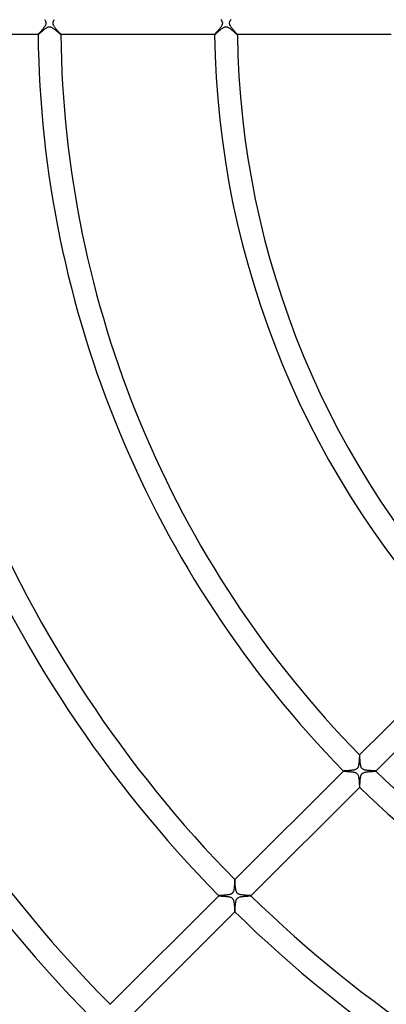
# Model space of a CAD drawing. Header units: millimetres. Extents: x -535 to 535, y -535 to 535.
# Tile 39 of 106: x -191 to -127, y -173 to 1. Entities that reach past the tile are written whole.
import ezdxf

# ---------------------------------------------------------------- set-up
doc = ezdxf.new("R2010")
doc.units = ezdxf.units.MM
doc.layers.add('HIDDEN', color=7, linetype='Continuous')
doc.layers.add('THICK', color=7, linetype='Continuous')

msp = doc.modelspace()

# ---------------------------------------------------------------- linework, layer by layer
at = {"layer": 'HIDDEN'}
for p, q in [((-186.88, 0.63), (-186.82, 0.54)), ((-186.82, 0.54), (-186.77, 0.46)), ((-186.77, 0.46), (-186.72, 0.37)), ((-186.72, 0.37), (-186.69, 0.3)), ((-186.69, 0.3), (-186.66, 0.23)), ((-186.66, 0.23), (-186.64, 0.16)), ((-186.64, 0.16), (-186.63, 0.11)), ((-186.63, 0.11), (-186.63, 0.05)), ((-186.63, 0.05), (-186.62, 0)), ((-186.62, 0), (-186.63, -0.09)), ((-185.38, 0), (-185.37, 0.06)), ((-185.37, 0.06), (-185.36, 0.13)), ((-185.36, 0.13), (-185.35, 0.19)), ((-185.35, 0.19), (-185.33, 0.26)), ((-185.33, 0.26), (-185.3, 0.33)), ((-185.3, 0.33), (-185.26, 0.4)), ((-185.26, 0.4), (-185.22, 0.47)), ((-185.22, 0.47), (-185.18, 0.55)), ((-185.18, 0.55), (-185.12, 0.63)), ((-155.9, 0.67), (-155.85, 0.59)), ((-155.85, 0.59), (-155.8, 0.51)), ((-155.8, 0.51), (-155.75, 0.43)), ((-155.75, 0.43), (-155.71, 0.35)), ((-155.71, 0.35), (-155.68, 0.28)), ((-155.68, 0.28), (-155.66, 0.21)), ((-155.66, 0.21), (-155.64, 0.14)), ((-155.64, 0.14), (-155.63, 0.07)), ((-155.63, 0.07), (-155.62, 0)), ((-155.62, 0), (-155.63, -0.07)), ((-154.38, 0), (-154.37, 0.07)), ((-154.37, 0.07), (-154.36, 0.14)), ((-154.36, 0.14), (-154.34, 0.22)), ((-154.34, 0.22), (-154.32, 0.29)), ((-154.32, 0.29), (-154.29, 0.36)), ((-154.29, 0.36), (-154.25, 0.42)), ((-154.25, 0.42), (-154.22, 0.49)), ((-154.22, 0.49), (-154.18, 0.55)), ((-154.18, 0.55), (-154.13, 0.62)), ((-154.13, 0.62), (-154.09, 0.68)), ((-187.77, -1.72), (-187.81, -1.77)), ((-187.73, -1.67), (-187.77, -1.72)), ((-187.68, -1.62), (-187.73, -1.67)), ((-187.63, -1.56), (-187.68, -1.62)), ((-187.58, -1.5), (-187.63, -1.56)), ((-187.52, -1.44), (-187.58, -1.5)), ((-187.47, -1.38), (-187.52, -1.44)), ((-187.41, -1.31), (-187.47, -1.38)), ((-187.35, -1.24), (-187.41, -1.31)), ((-187.3, -1.17), (-187.35, -1.24)), ((-187.24, -1.1), (-187.3, -1.17)), ((-187.18, -1.03), (-187.24, -1.1)), ((-187.12, -0.96), (-187.18, -1.03)), ((-187.07, -0.89), (-187.12, -0.96)), ((-187.02, -0.83), (-187.07, -0.89)), ((-186.97, -0.76), (-187.02, -0.83)), ((-186.92, -0.69), (-186.97, -0.76)), ((-186.87, -0.63), (-186.92, -0.69)), ((-186.83, -0.56), (-186.87, -0.63)), ((-186.79, -0.5), (-186.83, -0.56)), ((-186.75, -0.43), (-186.79, -0.5)), ((-186.71, -0.35), (-186.75, -0.43)), ((-186.68, -0.27), (-186.71, -0.35)), ((-186.65, -0.18), (-186.68, -0.27)), ((-186.63, -0.09), (-186.65, -0.18)), ((-185.37, -0.05), (-185.38, 0)), ((-185.37, -0.1), (-185.37, -0.05)), ((-185.36, -0.16), (-185.37, -0.1)), ((-185.34, -0.22), (-185.36, -0.16)), ((-185.31, -0.29), (-185.34, -0.22)), ((-185.28, -0.36), (-185.31, -0.29)), ((-185.24, -0.45), (-185.28, -0.36)), ((-185.19, -0.53), (-185.24, -0.45)), ((-185.13, -0.62), (-185.19, -0.53)), ((-185.07, -0.71), (-185.13, -0.62)), ((-185, -0.81), (-185.07, -0.71)), ((-184.92, -0.9), (-185, -0.81)), ((-184.85, -0.99), (-184.92, -0.9)), ((-184.77, -1.08), (-184.85, -0.99)), ((-184.7, -1.17), (-184.77, -1.08)), ((-184.62, -1.26), (-184.7, -1.17)), ((-184.54, -1.35), (-184.62, -1.26)), ((-184.47, -1.43), (-184.54, -1.35)), ((-184.4, -1.51), (-184.47, -1.43)), ((-184.33, -1.59), (-184.4, -1.51)), ((-184.27, -1.66), (-184.33, -1.59)), ((-184.22, -1.72), (-184.27, -1.66)), ((-184.17, -1.78), (-184.22, -1.72)), ((-156.75, -1.7), (-156.79, -1.75)), ((-156.7, -1.64), (-156.75, -1.7)), ((-156.65, -1.58), (-156.7, -1.64)), ((-156.59, -1.52), (-156.65, -1.58)), ((-156.54, -1.46), (-156.59, -1.52)), ((-156.48, -1.39), (-156.54, -1.46)), ((-156.42, -1.32), (-156.48, -1.39)), ((-156.36, -1.25), (-156.42, -1.32)), ((-156.3, -1.18), (-156.36, -1.25)), ((-156.24, -1.11), (-156.3, -1.18)), ((-156.18, -1.03), (-156.24, -1.11)), ((-156.12, -0.96), (-156.18, -1.03)), ((-156.06, -0.89), (-156.12, -0.96)), ((-156.01, -0.82), (-156.06, -0.89)), ((-155.96, -0.75), (-156.01, -0.82)), ((-155.91, -0.68), (-155.96, -0.75)), ((-155.86, -0.61), (-155.91, -0.68)), ((-155.82, -0.55), (-155.86, -0.61)), ((-155.78, -0.48), (-155.82, -0.55)), ((-155.74, -0.41), (-155.78, -0.48)), ((-155.71, -0.35), (-155.74, -0.41)), ((-155.68, -0.28), (-155.71, -0.35)), ((-155.66, -0.21), (-155.68, -0.28)), ((-155.64, -0.14), (-155.66, -0.21)), ((-155.63, -0.07), (-155.64, -0.14)), ((-154.37, -0.06), (-154.38, 0)), ((-154.36, -0.13), (-154.37, -0.06)), ((-154.34, -0.2), (-154.36, -0.13)), ((-154.32, -0.28), (-154.34, -0.2)), ((-154.28, -0.36), (-154.32, -0.28)), ((-154.24, -0.45), (-154.28, -0.36)), ((-154.18, -0.54), (-154.24, -0.45)), ((-154.13, -0.63), (-154.18, -0.54)), ((-154.06, -0.72), (-154.13, -0.63)), ((-153.99, -0.81), (-154.06, -0.72)), ((-153.92, -0.9), (-153.99, -0.81)), ((-153.84, -1), (-153.92, -0.9)), ((-153.77, -1.09), (-153.84, -1)), ((-153.69, -1.18), (-153.77, -1.09)), ((-153.62, -1.26), (-153.69, -1.18)), ((-153.55, -1.34), (-153.62, -1.26)), ((-153.48, -1.42), (-153.55, -1.34)), ((-153.41, -1.5), (-153.48, -1.42)), ((-153.35, -1.57), (-153.41, -1.5)), ((-153.29, -1.64), (-153.35, -1.57)), ((-153.24, -1.7), (-153.29, -1.64)), ((-153.19, -1.75), (-153.24, -1.7)), ((-187.98, -1.97), (-187.99, -1.99)), ((-187.99, -1.99), (-187.99, -2)), ((-187.99, -2), (-187.99, -2)), ((-187.99, -2), (-187.99, -2)), ((-187.99, -2), (-187.99, -2)), ((-187.99, -2), (-187.99, -2)), ((-187.99, -2), (-187.99, -2)), ((-187.99, -2), (-187.99, -2)), ((-187.96, -1.95), (-187.98, -1.97)), ((-187.94, -1.93), (-187.96, -1.95)), ((-187.92, -1.9), (-187.94, -1.93)), ((-187.89, -1.86), (-187.92, -1.9)), ((-187.85, -1.82), (-187.89, -1.86)), ((-187.81, -1.77), (-187.85, -1.82)), ((-184.12, -1.83), (-184.17, -1.78)), ((-184.08, -1.88), (-184.12, -1.83)), ((-184.05, -1.91), (-184.08, -1.88)), ((-184.02, -1.95), (-184.05, -1.91)), ((-184, -1.97), (-184.02, -1.95)), ((-183.99, -1.99), (-184, -1.97)), ((-183.99, -2), (-183.99, -1.99)), ((-183.99, -2), (-183.99, -2)), ((-183.99, -2), (-183.99, -2)), ((-183.99, -2), (-183.99, -2)), ((-183.99, -2), (-183.99, -2)), ((-183.99, -2), (-183.99, -2)), ((-183.99, -2), (-183.99, -2)), ((-156.98, -1.99), (-156.99, -2)), ((-156.99, -2), (-156.99, -2)), ((-156.99, -2), (-156.99, -2)), ((-156.99, -2), (-156.99, -2)), ((-156.99, -2), (-156.99, -2)), ((-156.99, -2), (-156.99, -2)), ((-156.99, -2), (-156.98, -2)), ((-156.97, -1.97), (-156.98, -1.99)), ((-156.96, -1.95), (-156.97, -1.97)), ((-156.93, -1.92), (-156.96, -1.95)), ((-156.91, -1.88), (-156.93, -1.92)), ((-156.87, -1.84), (-156.91, -1.88)), ((-156.83, -1.8), (-156.87, -1.84)), ((-156.79, -1.75), (-156.83, -1.8)), ((-153.14, -1.8), (-153.19, -1.75)), ((-153.1, -1.85), (-153.14, -1.8)), ((-153.07, -1.89), (-153.1, -1.85)), ((-153.04, -1.92), (-153.07, -1.89)), ((-153.02, -1.95), (-153.04, -1.92)), ((-153, -1.97), (-153.02, -1.95)), ((-152.99, -1.99), (-153, -1.97)), ((-152.99, -2), (-152.99, -1.99)), ((-152.99, -2), (-152.99, -2)), ((-152.99, -2), (-152.99, -2)), ((-152.99, -2), (-152.99, -2)), ((-152.99, -2), (-152.99, -2)), ((-152.99, -2), (-152.99, -2)), ((-152.99, -2), (-152.99, -2)), ((-131.51, -128.69), (-131.52, -128.69)), ((-131.52, -128.69), (-131.52, -128.69)), ((-131.51, -128.69), (-131.51, -128.69)), ((-131.51, -128.69), (-131.51, -128.69)), ((-131.51, -128.69), (-131.51, -128.69)), ((-131.51, -128.69), (-131.51, -128.69)), ((-131.51, -128.71), (-131.51, -128.69)), ((-131.51, -128.69), (-131.51, -128.69)), ((-131.5, -128.73), (-131.51, -128.71)), ((-131.5, -128.76), (-131.5, -128.73)), ((-131.5, -128.79), (-131.5, -128.76)), ((-131.49, -128.83), (-131.5, -128.79)), ((-131.49, -128.87), (-131.49, -128.83)), ((-131.48, -128.92), (-131.49, -128.87)), ((-131.48, -128.98), (-131.48, -128.92)), ((-131.48, -129.03), (-131.48, -128.98)), ((-131.47, -129.1), (-131.48, -129.03)), ((-131.47, -129.16), (-131.47, -129.1)), ((-131.47, -129.23), (-131.47, -129.16)), ((-131.46, -129.31), (-131.47, -129.23)), ((-131.46, -129.38), (-131.46, -129.31)), ((-131.45, -129.46), (-131.46, -129.38)), ((-131.45, -129.54), (-131.45, -129.46)), ((-131.44, -129.62), (-131.45, -129.54)), ((-131.43, -129.7), (-131.44, -129.62)), ((-131.43, -129.79), (-131.43, -129.7)), ((-131.42, -129.87), (-131.43, -129.79)), ((-134.34, -131.51), (-134.34, -131.51)), ((-134.34, -131.51), (-134.34, -131.51)), ((-134.34, -131.51), (-134.34, -131.51)), ((-134.34, -131.51), (-134.34, -131.51)), ((-134.34, -131.51), (-134.34, -131.52)), ((-134.34, -131.52), (-134.34, -131.52)), ((-134.34, -131.52), (-134.33, -131.52)), ((-134.33, -131.52), (-134.31, -131.53)), ((-134.31, -131.53), (-134.27, -131.53)), ((-134.27, -131.53), (-134.22, -131.54)), ((-134.22, -131.54), (-134.16, -131.54)), ((-134.16, -131.54), (-134.1, -131.55)), ((-134.1, -131.55), (-134.02, -131.55)), ((-134.02, -131.55), (-133.93, -131.56)), ((-133.93, -131.56), (-133.84, -131.57)), ((-133.84, -131.57), (-133.74, -131.57)), ((-133.74, -131.57), (-133.64, -131.58)), ((-133.64, -131.58), (-133.53, -131.59)), ((-133.53, -131.59), (-133.41, -131.6)), ((-133.41, -131.6), (-133.3, -131.61)), ((-131.41, -129.96), (-131.42, -129.87)), ((-131.4, -130.04), (-131.41, -129.96)), ((-131.4, -130.13), (-131.4, -130.04)), ((-131.39, -130.21), (-131.4, -130.13)), ((-131.37, -130.29), (-131.39, -130.21)), ((-131.36, -130.37), (-131.37, -130.29)), ((-131.35, -130.45), (-131.36, -130.37)), ((-131.33, -130.52), (-131.35, -130.45)), ((-131.32, -130.6), (-131.33, -130.52)), ((-131.3, -130.67), (-131.32, -130.6)), ((-131.28, -130.74), (-131.3, -130.67)), ((-131.25, -130.81), (-131.28, -130.74)), ((-131.22, -130.87), (-131.25, -130.81)), ((-131.19, -130.94), (-131.22, -130.87)), ((-131.15, -131), (-131.19, -130.94)), ((-131.1, -131.06), (-131.15, -131)), ((-131.05, -131.11), (-131.1, -131.06)), ((-130.99, -131.15), (-131.05, -131.11)), ((-130.92, -131.2), (-130.99, -131.15)), ((-130.84, -131.24), (-130.92, -131.2)), ((-130.75, -131.27), (-130.84, -131.24)), ((-130.64, -131.31), (-130.75, -131.27)), ((-130.52, -131.33), (-130.64, -131.31)), ((-130.4, -131.36), (-130.52, -131.33)), ((-130.27, -131.38), (-130.4, -131.36)), ((-130.14, -131.39), (-130.27, -131.38)), ((-130.01, -131.41), (-130.14, -131.39)), ((-129.87, -131.42), (-130.01, -131.41)), ((-129.73, -131.43), (-129.87, -131.42)), ((-129.6, -131.44), (-129.73, -131.43)), ((-129.46, -131.45), (-129.6, -131.44)), ((-129.34, -131.46), (-129.46, -131.45)), ((-129.22, -131.47), (-129.34, -131.46)), ((-129.11, -131.47), (-129.22, -131.47)), ((-129.01, -131.48), (-129.11, -131.47)), ((-128.92, -131.48), (-129.01, -131.48)), ((-128.84, -131.49), (-128.92, -131.48)), ((-128.78, -131.5), (-128.84, -131.49)), ((-128.73, -131.5), (-128.78, -131.5)), ((-128.7, -131.51), (-128.73, -131.5)), ((-128.69, -131.51), (-128.7, -131.51)), ((-128.69, -131.52), (-128.69, -131.51)), ((-128.69, -131.51), (-128.69, -131.51)), ((-128.69, -131.51), (-128.69, -131.51)), ((-128.69, -131.51), (-128.69, -131.51)), ((-128.69, -131.51), (-128.69, -131.51)), ((-128.69, -131.52), (-128.69, -131.52)), ((-133.3, -131.61), (-133.18, -131.62)), ((-133.18, -131.62), (-133.05, -131.63)), ((-133.05, -131.63), (-132.93, -131.64)), ((-132.93, -131.64), (-132.81, -131.66)), ((-132.81, -131.66), (-132.7, -131.68)), ((-132.7, -131.68), (-132.59, -131.69)), ((-132.59, -131.69), (-132.48, -131.72)), ((-132.48, -131.72), (-132.37, -131.75)), ((-132.37, -131.75), (-132.26, -131.78)), ((-132.26, -131.78), (-132.16, -131.82)), ((-132.16, -131.82), (-132.07, -131.87)), ((-132.07, -131.87), (-132, -131.93)), ((-132, -131.93), (-131.94, -131.99)), ((-131.94, -131.99), (-131.88, -132.06)), ((-131.88, -132.06), (-131.84, -132.14)), ((-131.84, -132.14), (-131.8, -132.22)), ((-131.8, -132.22), (-131.77, -132.3)), ((-131.77, -132.3), (-131.74, -132.39)), ((-131.74, -132.39), (-131.72, -132.47)), ((-131.72, -132.47), (-131.7, -132.56)), ((-131.7, -132.56), (-131.68, -132.65)), ((-131.68, -132.65), (-131.67, -132.75)), ((-131.67, -132.75), (-131.65, -132.84)), ((-131.65, -132.84), (-131.64, -132.94)), ((-131.64, -132.94), (-131.63, -133.05)), ((-131.63, -133.05), (-131.62, -133.15)), ((-131.62, -133.15), (-131.61, -133.25)), ((-131.61, -133.25), (-131.6, -133.35)), ((-131.6, -133.35), (-131.59, -133.45)), ((-131.59, -133.45), (-131.59, -133.55)), ((-131.59, -133.55), (-131.58, -133.64)), ((-131.58, -133.64), (-131.57, -133.73)), ((-131.57, -133.73), (-131.57, -133.81)), ((-131.57, -133.81), (-131.56, -133.89)), ((-131.56, -133.89), (-131.56, -133.97)), ((-131.56, -133.97), (-131.55, -134.04)), ((-131.55, -134.04), (-131.55, -134.1)), ((-131.55, -134.1), (-131.54, -134.16)), ((-131.54, -134.16), (-131.54, -134.21)), ((-131.54, -134.21), (-131.53, -134.25)), ((-131.53, -134.25), (-131.53, -134.29)), ((-131.53, -134.29), (-131.52, -134.31)), ((-131.52, -134.31), (-131.52, -134.33)), ((-131.52, -134.33), (-131.52, -134.34)), ((-131.52, -134.34), (-131.52, -134.34)), ((-131.52, -134.34), (-131.51, -134.34)), ((-131.51, -134.34), (-131.51, -134.34)), ((-131.51, -134.34), (-131.51, -134.34)), ((-131.51, -134.34), (-131.51, -134.34)), ((-131.51, -134.34), (-131.51, -134.34)), ((-153.43, -150.61), (-153.44, -150.61)), ((-153.44, -150.61), (-153.44, -150.61)), ((-153.44, -150.61), (-153.44, -150.61)), ((-153.44, -150.61), (-153.44, -150.61)), ((-153.44, -150.61), (-153.44, -150.61)), ((-153.43, -150.61), (-153.43, -150.61)), ((-153.43, -150.62), (-153.43, -150.61)), ((-153.43, -150.63), (-153.43, -150.62)), ((-153.42, -150.65), (-153.43, -150.63)), ((-153.42, -150.68), (-153.42, -150.65)), ((-153.42, -150.71), (-153.42, -150.68)), ((-153.41, -150.75), (-153.42, -150.71)), ((-153.41, -150.79), (-153.41, -150.75)), ((-153.41, -150.84), (-153.41, -150.79)), ((-153.4, -150.9), (-153.41, -150.84)), ((-153.4, -150.95), (-153.4, -150.9)), ((-153.39, -151.02), (-153.4, -150.95)), ((-153.39, -151.08), (-153.39, -151.02)), ((-153.39, -151.15), (-153.39, -151.08)), ((-153.38, -151.22), (-153.39, -151.15)), ((-153.38, -151.3), (-153.38, -151.22)), ((-153.37, -151.38), (-153.38, -151.3)), ((-153.37, -151.46), (-153.37, -151.38)), ((-153.36, -151.54), (-153.37, -151.46)), ((-153.36, -151.62), (-153.36, -151.54)), ((-153.35, -151.71), (-153.36, -151.62)), ((-153.34, -151.79), (-153.35, -151.71)), ((-153.33, -151.88), (-153.34, -151.79)), ((-153.33, -151.96), (-153.33, -151.88)), ((-153.32, -152.05), (-153.33, -151.96)), ((-153.31, -152.13), (-153.32, -152.05)), ((-153.29, -152.21), (-153.31, -152.13)), ((-153.28, -152.29), (-153.29, -152.21)), ((-153.27, -152.37), (-153.28, -152.29)), ((-153.25, -152.44), (-153.27, -152.37)), ((-156.26, -153.43), (-156.26, -153.43)), ((-156.26, -153.43), (-156.26, -153.44)), ((-156.26, -153.44), (-156.26, -153.44)), ((-156.26, -153.44), (-156.26, -153.44)), ((-156.26, -153.44), (-156.26, -153.44)), ((-156.26, -153.44), (-156.26, -153.44)), ((-156.26, -153.44), (-156.25, -153.44)), ((-156.25, -153.44), (-156.24, -153.45)), ((-156.24, -153.45), (-156.21, -153.45)), ((-156.21, -153.45), (-156.18, -153.45)), ((-156.18, -153.45), (-156.14, -153.46)), ((-156.14, -153.46), (-156.09, -153.46)), ((-156.09, -153.46), (-156.04, -153.47)), ((-156.04, -153.47), (-155.98, -153.47)), ((-155.98, -153.47), (-155.91, -153.48)), ((-155.91, -153.48), (-155.84, -153.48)), ((-155.84, -153.48), (-155.76, -153.49)), ((-155.76, -153.49), (-155.68, -153.49)), ((-155.68, -153.49), (-155.59, -153.5)), ((-155.59, -153.5), (-155.5, -153.51)), ((-155.5, -153.51), (-155.41, -153.51)), ((-155.41, -153.51), (-155.31, -153.52)), ((-155.31, -153.52), (-155.21, -153.53)), ((-155.21, -153.53), (-155.11, -153.54)), ((-155.11, -153.54), (-155.01, -153.55)), ((-155.01, -153.55), (-154.9, -153.56)), ((-154.9, -153.56), (-154.8, -153.57)), ((-154.8, -153.57), (-154.7, -153.58)), ((-154.7, -153.58), (-154.6, -153.6)), ((-154.6, -153.6), (-154.51, -153.61)), ((-154.51, -153.61), (-154.42, -153.63)), ((-154.42, -153.63), (-154.32, -153.66)), ((-154.32, -153.66), (-154.23, -153.68)), ((-154.23, -153.68), (-154.14, -153.72)), ((-154.14, -153.72), (-154.06, -153.76)), ((-154.06, -153.76), (-153.99, -153.8)), ((-153.99, -153.8), (-153.92, -153.85)), ((-153.92, -153.85), (-153.87, -153.9)), ((-153.87, -153.9), (-153.82, -153.96)), ((-153.82, -153.96), (-153.77, -154.03)), ((-153.77, -154.03), (-153.73, -154.1)), ((-153.73, -154.1), (-153.7, -154.18)), ((-153.24, -152.52), (-153.25, -152.44)), ((-153.22, -152.59), (-153.24, -152.52)), ((-153.2, -152.66), (-153.22, -152.59)), ((-153.17, -152.73), (-153.2, -152.66)), ((-153.14, -152.79), (-153.17, -152.73)), ((-153.11, -152.86), (-153.14, -152.79)), ((-153.07, -152.92), (-153.11, -152.86)), ((-153.03, -152.97), (-153.07, -152.92)), ((-152.98, -153.02), (-153.03, -152.97)), ((-152.92, -153.07), (-152.98, -153.02)), ((-152.87, -153.1), (-152.92, -153.07)), ((-152.8, -153.14), (-152.87, -153.1)), ((-152.72, -153.18), (-152.8, -153.14)), ((-152.62, -153.21), (-152.72, -153.18)), ((-152.5, -153.24), (-152.62, -153.21)), ((-152.38, -153.27), (-152.5, -153.24)), ((-152.25, -153.29), (-152.38, -153.27)), ((-152.12, -153.31), (-152.25, -153.29)), ((-151.99, -153.32), (-152.12, -153.31)), ((-151.85, -153.34), (-151.99, -153.32)), ((-151.71, -153.35), (-151.85, -153.34)), ((-151.57, -153.36), (-151.71, -153.35)), ((-151.43, -153.37), (-151.57, -153.36)), ((-151.3, -153.38), (-151.43, -153.37)), ((-151.17, -153.39), (-151.3, -153.38)), ((-151.06, -153.39), (-151.17, -153.39)), ((-150.95, -153.4), (-151.06, -153.39)), ((-150.86, -153.41), (-150.95, -153.4)), ((-150.77, -153.41), (-150.86, -153.41)), ((-150.71, -153.42), (-150.77, -153.41)), ((-150.66, -153.42), (-150.71, -153.42)), ((-150.62, -153.43), (-150.66, -153.42)), ((-150.61, -153.43), (-150.62, -153.43)), ((-150.61, -153.44), (-150.61, -153.43)), ((-150.61, -153.43), (-150.61, -153.43)), ((-150.61, -153.44), (-150.61, -153.44)), ((-150.61, -153.44), (-150.61, -153.44)), ((-150.61, -153.44), (-150.61, -153.44)), ((-150.61, -153.44), (-150.61, -153.44)), ((-153.7, -154.18), (-153.68, -154.26)), ((-153.68, -154.26), (-153.65, -154.34)), ((-153.65, -154.34), (-153.63, -154.43)), ((-153.63, -154.43), (-153.61, -154.52)), ((-153.61, -154.52), (-153.6, -154.61)), ((-153.6, -154.61), (-153.58, -154.71)), ((-153.58, -154.71), (-153.57, -154.8)), ((-153.57, -154.8), (-153.56, -154.91)), ((-153.56, -154.91), (-153.55, -155.01)), ((-153.55, -155.01), (-153.54, -155.11)), ((-153.54, -155.11), (-153.53, -155.22)), ((-153.53, -155.22), (-153.52, -155.32)), ((-153.52, -155.32), (-153.51, -155.43)), ((-153.51, -155.43), (-153.5, -155.53)), ((-153.5, -155.53), (-153.5, -155.63)), ((-153.5, -155.63), (-153.49, -155.72)), ((-153.49, -155.72), (-153.48, -155.81)), ((-153.48, -155.81), (-153.48, -155.89)), ((-153.48, -155.89), (-153.47, -155.97)), ((-153.47, -155.97), (-153.47, -156.04)), ((-153.47, -156.04), (-153.46, -156.1)), ((-153.46, -156.1), (-153.46, -156.15)), ((-153.46, -156.15), (-153.45, -156.2)), ((-153.45, -156.2), (-153.45, -156.23)), ((-153.45, -156.23), (-153.44, -156.25)), ((-153.44, -156.25), (-153.44, -156.26)), ((-153.44, -156.26), (-153.44, -156.26)), ((-153.44, -156.26), (-153.44, -156.26)), ((-153.44, -156.26), (-153.44, -156.26)), ((-153.44, -156.26), (-153.44, -156.26)), ((-153.44, -156.26), (-153.43, -156.26)), ((-153.43, -156.26), (-153.43, -156.26)), ((-175.35, -172.53), (-175.36, -172.53)), ((-175.36, -172.53), (-175.36, -172.53)), ((-175.36, -172.53), (-175.36, -172.53)), ((-175.36, -172.53), (-175.36, -172.53)), ((-175.36, -172.53), (-175.36, -172.53)), ((-175.36, -172.53), (-175.36, -172.53)), ((-175.35, -172.54), (-175.35, -172.53))]:
    msp.add_line(p, q, dxfattribs=at)
at = {"layer": 'THICK'}
for p, q in [((-187.68, -1.75), (-187.61, -1.69)), ((-187.61, -1.69), (-187.54, -1.62)), ((-187.54, -1.62), (-187.45, -1.55)), ((-187.45, -1.55), (-187.37, -1.47)), ((-187.37, -1.47), (-187.28, -1.39)), ((-187.28, -1.39), (-187.18, -1.31)), ((-187.18, -1.31), (-187.09, -1.23)), ((-187.09, -1.23), (-186.99, -1.15)), ((-186.99, -1.15), (-186.89, -1.07)), ((-186.89, -1.07), (-186.79, -0.99)), ((-186.79, -0.99), (-186.7, -0.92)), ((-186.7, -0.92), (-186.6, -0.86)), ((-186.6, -0.86), (-186.51, -0.8)), ((-186.51, -0.8), (-186.41, -0.74)), ((-186.41, -0.74), (-186.33, -0.7)), ((-186.33, -0.7), (-186.26, -0.67)), ((-186.26, -0.67), (-186.19, -0.65)), ((-186.19, -0.65), (-186.13, -0.64)), ((-186.13, -0.64), (-186.08, -0.63)), ((-186.08, -0.63), (-186.03, -0.63)), ((-186.03, -0.63), (-185.99, -0.62)), ((-185.99, -0.62), (-185.94, -0.63)), ((-185.94, -0.63), (-185.89, -0.63)), ((-185.89, -0.63), (-185.84, -0.64)), ((-185.84, -0.64), (-185.79, -0.66)), ((-185.79, -0.66), (-185.73, -0.68)), ((-185.73, -0.68), (-185.66, -0.71)), ((-185.66, -0.71), (-185.59, -0.74)), ((-185.59, -0.74), (-185.5, -0.79)), ((-185.5, -0.79), (-185.42, -0.84)), ((-185.42, -0.84), (-185.33, -0.9)), ((-185.33, -0.9), (-185.25, -0.96)), ((-185.25, -0.96), (-185.16, -1.03)), ((-185.16, -1.03), (-185.06, -1.1)), ((-185.06, -1.1), (-184.97, -1.18)), ((-184.97, -1.18), (-184.88, -1.25)), ((-184.88, -1.25), (-184.79, -1.33)), ((-184.79, -1.33), (-184.7, -1.4)), ((-184.7, -1.4), (-184.61, -1.48)), ((-184.61, -1.48), (-184.53, -1.55)), ((-184.53, -1.55), (-184.45, -1.62)), ((-184.45, -1.62), (-184.37, -1.69)), ((-184.37, -1.69), (-184.3, -1.75)), ((-156.68, -1.75), (-156.61, -1.69)), ((-156.61, -1.69), (-156.53, -1.62)), ((-156.53, -1.62), (-156.45, -1.55)), ((-156.45, -1.55), (-156.36, -1.47)), ((-156.36, -1.47), (-156.27, -1.39)), ((-156.27, -1.39), (-156.18, -1.31)), ((-156.18, -1.31), (-156.08, -1.22)), ((-156.08, -1.22), (-155.98, -1.14)), ((-155.98, -1.14), (-155.88, -1.06)), ((-155.88, -1.06), (-155.78, -0.98)), ((-155.78, -0.98), (-155.68, -0.91)), ((-155.68, -0.91), (-155.58, -0.84)), ((-155.58, -0.84), (-155.49, -0.79)), ((-155.49, -0.79), (-155.4, -0.73)), ((-155.4, -0.73), (-155.31, -0.7)), ((-155.31, -0.7), (-155.24, -0.67)), ((-155.24, -0.67), (-155.17, -0.65)), ((-155.17, -0.65), (-155.1, -0.63)), ((-155.1, -0.63), (-155.04, -0.63)), ((-155.04, -0.63), (-154.98, -0.62)), ((-154.98, -0.62), (-154.91, -0.63)), ((-154.91, -0.63), (-154.85, -0.64)), ((-154.85, -0.64), (-154.78, -0.66)), ((-154.78, -0.66), (-154.72, -0.68)), ((-154.72, -0.68), (-154.65, -0.71)), ((-154.65, -0.71), (-154.58, -0.75)), ((-154.58, -0.75), (-154.51, -0.79)), ((-154.51, -0.79), (-154.43, -0.83)), ((-154.43, -0.83), (-154.36, -0.88)), ((-154.36, -0.88), (-154.28, -0.94)), ((-154.28, -0.94), (-154.2, -1)), ((-154.2, -1), (-154.11, -1.06)), ((-154.11, -1.06), (-154.03, -1.13)), ((-154.03, -1.13), (-153.95, -1.2)), ((-153.95, -1.2), (-153.86, -1.27)), ((-153.86, -1.27), (-153.78, -1.34)), ((-153.78, -1.34), (-153.69, -1.41)), ((-153.69, -1.41), (-153.61, -1.48)), ((-153.61, -1.48), (-153.53, -1.55)), ((-153.53, -1.55), (-153.46, -1.61)), ((-153.46, -1.61), (-153.39, -1.68)), ((-153.39, -1.68), (-153.32, -1.73)), ((-187.99, -2), (-214.99, -2)), ((-187.99, -2), (-187.98, -2)), ((-187.98, -2), (-187.96, -1.98)), ((-187.96, -1.98), (-187.93, -1.96)), ((-187.93, -1.96), (-187.9, -1.93)), ((-187.9, -1.93), (-187.85, -1.9)), ((-187.85, -1.9), (-187.8, -1.86)), ((-187.8, -1.86), (-187.75, -1.81)), ((-187.75, -1.81), (-187.68, -1.75)), ((-184.3, -1.75), (-184.23, -1.81)), ((-184.23, -1.81), (-184.17, -1.87)), ((-184.17, -1.87), (-184.11, -1.91)), ((-184.11, -1.91), (-184.07, -1.95)), ((-184.07, -1.95), (-184.03, -1.98)), ((-184.03, -1.98), (-184.01, -1.99)), ((-184.01, -1.99), (-183.99, -2)), ((-156.98, -2), (-183.99, -2)), ((-156.98, -2), (-156.97, -2)), ((-156.97, -2), (-156.96, -1.98)), ((-156.96, -1.98), (-156.93, -1.96)), ((-156.93, -1.96), (-156.89, -1.94)), ((-156.89, -1.94), (-156.85, -1.9)), ((-156.85, -1.9), (-156.8, -1.86)), ((-156.8, -1.86), (-156.75, -1.81)), ((-156.75, -1.81), (-156.68, -1.75)), ((-153.32, -1.73), (-153.25, -1.79)), ((-153.25, -1.79), (-153.19, -1.84)), ((-153.19, -1.84), (-153.14, -1.89)), ((-153.14, -1.89), (-153.09, -1.92)), ((-153.09, -1.92), (-153.06, -1.96)), ((-153.06, -1.96), (-153.02, -1.98)), ((-153.02, -1.98), (-153, -1.99)), ((-153, -1.99), (-152.99, -2)), ((-125.98, -2), (-152.99, -2)), ((-131.52, -128.69), (-112.42, -109.59)), ((-109.59, -112.42), (-128.69, -131.52)), ((-131.61, -129.75), (-131.62, -129.88)), ((-131.6, -129.63), (-131.61, -129.75)), ((-131.59, -129.52), (-131.6, -129.63)), ((-131.58, -129.41), (-131.59, -129.52)), ((-131.57, -129.3), (-131.58, -129.41)), ((-131.56, -129.1), (-131.57, -129.2)), ((-131.57, -129.2), (-131.57, -129.3)), ((-131.55, -129.02), (-131.56, -129.1)), ((-131.54, -128.87), (-131.55, -128.94)), ((-131.55, -128.94), (-131.55, -129.02)), ((-131.53, -128.76), (-131.54, -128.81)), ((-131.54, -128.81), (-131.54, -128.87)), ((-131.52, -128.7), (-131.53, -128.72)), ((-131.53, -128.72), (-131.53, -128.76)), ((-131.52, -128.69), (-131.52, -128.7)), ((-153.44, -150.61), (-134.34, -131.51)), ((-134.33, -131.51), (-134.34, -131.51)), ((-134.3, -131.5), (-134.33, -131.51)), ((-134.27, -131.5), (-134.3, -131.5)), ((-134.22, -131.49), (-134.27, -131.5)), ((-134.16, -131.49), (-134.22, -131.49)), ((-134.08, -131.48), (-134.16, -131.49)), ((-134, -131.48), (-134.08, -131.48)), ((-133.92, -131.47), (-134, -131.48)), ((-133.82, -131.47), (-133.92, -131.47)), ((-133.72, -131.46), (-133.82, -131.47)), ((-133.61, -131.45), (-133.72, -131.46)), ((-133.5, -131.45), (-133.61, -131.45)), ((-133.39, -131.44), (-133.5, -131.45)), ((-133.27, -131.43), (-133.39, -131.44)), ((-133.16, -131.42), (-133.27, -131.43)), ((-133.04, -131.41), (-133.16, -131.42)), ((-132.93, -131.4), (-133.04, -131.41)), ((-132.81, -131.38), (-132.93, -131.4)), ((-132.7, -131.37), (-132.81, -131.38)), ((-132.59, -131.35), (-132.7, -131.37)), ((-132.49, -131.33), (-132.59, -131.35)), ((-132.39, -131.3), (-132.49, -131.33)), ((-132.3, -131.27), (-132.39, -131.3)), ((-132.22, -131.25), (-132.3, -131.27)), ((-132.15, -131.21), (-132.22, -131.25)), ((-132.1, -131.18), (-132.15, -131.21)), ((-132.05, -131.15), (-132.1, -131.18)), ((-132.01, -131.12), (-132.05, -131.15)), ((-131.97, -131.08), (-132.01, -131.12)), ((-131.93, -131.04), (-131.97, -131.08)), ((-131.9, -131), (-131.93, -131.04)), ((-131.86, -130.95), (-131.9, -131)), ((-131.83, -130.9), (-131.86, -130.95)), ((-131.8, -130.83), (-131.83, -130.9)), ((-131.77, -130.75), (-131.8, -130.83)), ((-131.74, -130.66), (-131.77, -130.75)), ((-131.72, -130.57), (-131.74, -130.66)), ((-131.69, -130.46), (-131.72, -130.57)), ((-131.68, -130.35), (-131.69, -130.46)), ((-131.66, -130.24), (-131.68, -130.35)), ((-131.64, -130.12), (-131.66, -130.24)), ((-131.63, -130), (-131.64, -130.12)), ((-131.62, -129.88), (-131.63, -130)), ((-129.74, -131.61), (-129.61, -131.6)), ((-129.61, -131.6), (-129.48, -131.59)), ((-129.48, -131.59), (-129.35, -131.58)), ((-129.35, -131.58), (-129.23, -131.57)), ((-129.23, -131.57), (-129.12, -131.56)), ((-129.12, -131.56), (-129.02, -131.55)), ((-129.02, -131.55), (-128.93, -131.55)), ((-128.93, -131.55), (-128.85, -131.54)), ((-128.85, -131.54), (-128.78, -131.53)), ((-128.78, -131.53), (-128.73, -131.53)), ((-128.73, -131.53), (-128.7, -131.52)), ((-128.7, -131.52), (-128.69, -131.52)), ((-131.44, -133.36), (-131.43, -133.28)), ((-131.43, -133.28), (-131.42, -133.2)), ((-131.42, -133.13), (-131.41, -133.05)), ((-131.42, -133.2), (-131.42, -133.13)), ((-131.41, -133.05), (-131.4, -132.97)), ((-131.4, -132.97), (-131.39, -132.89)), ((-131.39, -132.89), (-131.38, -132.81)), ((-131.38, -132.81), (-131.37, -132.74)), ((-131.37, -132.74), (-131.36, -132.66)), ((-131.36, -132.66), (-131.35, -132.59)), ((-131.35, -132.59), (-131.33, -132.52)), ((-131.33, -132.52), (-131.32, -132.45)), ((-131.32, -132.45), (-131.3, -132.39)), ((-131.3, -132.39), (-131.28, -132.32)), ((-131.28, -132.32), (-131.26, -132.26)), ((-131.26, -132.26), (-131.24, -132.2)), ((-131.24, -132.2), (-131.2, -132.13)), ((-131.2, -132.13), (-131.17, -132.07)), ((-131.17, -132.07), (-131.13, -132.02)), ((-131.13, -132.02), (-131.08, -131.97)), ((-131.08, -131.97), (-131.03, -131.92)), ((-131.03, -131.92), (-130.98, -131.88)), ((-130.98, -131.88), (-130.91, -131.84)), ((-130.91, -131.84), (-130.83, -131.8)), ((-130.83, -131.8), (-130.73, -131.76)), ((-130.73, -131.76), (-130.63, -131.73)), ((-130.63, -131.73), (-130.51, -131.71)), ((-130.51, -131.71), (-130.39, -131.68)), ((-130.39, -131.68), (-130.27, -131.66)), ((-130.27, -131.66), (-130.14, -131.65)), ((-130.14, -131.65), (-130.01, -131.63)), ((-130.01, -131.63), (-129.88, -131.62)), ((-129.88, -131.62), (-129.74, -131.61)), ((-131.51, -134.34), (-150.61, -153.44)), ((-131.51, -134.32), (-131.5, -134.31)), ((-131.51, -134.34), (-131.51, -134.32)), ((-131.51, -134.34), (-131.51, -134.34)), ((-131.5, -134.26), (-131.49, -134.23)), ((-131.5, -134.29), (-131.5, -134.26)), ((-131.5, -134.31), (-131.5, -134.29)), ((-131.49, -134.16), (-131.48, -134.11)), ((-131.49, -134.2), (-131.49, -134.16)), ((-131.49, -134.23), (-131.49, -134.2)), ((-131.48, -134.01), (-131.47, -133.96)), ((-131.48, -134.06), (-131.48, -134.01)), ((-131.48, -134.11), (-131.48, -134.06)), ((-131.47, -133.84), (-131.46, -133.78)), ((-131.47, -133.9), (-131.47, -133.84)), ((-131.47, -133.96), (-131.47, -133.9)), ((-131.46, -133.65), (-131.45, -133.58)), ((-131.46, -133.72), (-131.46, -133.65)), ((-131.46, -133.78), (-131.46, -133.72)), ((-131.45, -133.51), (-131.44, -133.43)), ((-131.45, -133.58), (-131.45, -133.51)), ((-131.44, -133.43), (-131.44, -133.36)), ((-153.44, -150.62), (-153.45, -150.64)), ((-153.45, -150.64), (-153.45, -150.67)), ((-153.44, -150.61), (-153.44, -150.62)), ((-153.6, -152.3), (-153.62, -152.41)), ((-153.58, -152.19), (-153.6, -152.3)), ((-153.57, -152.07), (-153.58, -152.19)), ((-153.55, -151.95), (-153.57, -152.07)), ((-153.54, -151.83), (-153.55, -151.95)), ((-153.53, -151.71), (-153.54, -151.83)), ((-153.52, -151.59), (-153.53, -151.71)), ((-153.51, -151.48), (-153.52, -151.59)), ((-153.5, -151.37), (-153.51, -151.48)), ((-153.49, -151.17), (-153.5, -151.27)), ((-153.5, -151.27), (-153.5, -151.37)), ((-153.48, -151.07), (-153.49, -151.17)), ((-153.47, -150.91), (-153.48, -150.99)), ((-153.48, -150.99), (-153.48, -151.07)), ((-153.46, -150.77), (-153.47, -150.84)), ((-153.47, -150.84), (-153.47, -150.91)), ((-153.45, -150.67), (-153.46, -150.72)), ((-153.46, -150.72), (-153.46, -150.77)), ((-175.36, -172.53), (-156.26, -153.43)), ((-156.25, -153.43), (-156.26, -153.43)), ((-156.22, -153.42), (-156.25, -153.43)), ((-156.18, -153.42), (-156.22, -153.42)), ((-156.13, -153.41), (-156.18, -153.42)), ((-156.06, -153.41), (-156.13, -153.41)), ((-155.99, -153.4), (-156.06, -153.41)), ((-155.9, -153.4), (-155.99, -153.4)), ((-155.81, -153.39), (-155.9, -153.4)), ((-155.71, -153.39), (-155.81, -153.39)), ((-155.6, -153.38), (-155.71, -153.39)), ((-155.49, -153.37), (-155.6, -153.38)), ((-155.38, -153.36), (-155.49, -153.37)), ((-155.26, -153.36), (-155.38, -153.36)), ((-155.14, -153.35), (-155.26, -153.36)), ((-155.03, -153.34), (-155.14, -153.35)), ((-154.91, -153.32), (-155.03, -153.34)), ((-154.8, -153.31), (-154.91, -153.32)), ((-154.68, -153.3), (-154.8, -153.31)), ((-154.58, -153.28), (-154.68, -153.3)), ((-154.47, -153.26), (-154.58, -153.28)), ((-154.37, -153.24), (-154.47, -153.26)), ((-154.27, -153.21), (-154.37, -153.24)), ((-154.19, -153.18), (-154.27, -153.21)), ((-154.11, -153.15), (-154.19, -153.18)), ((-154.04, -153.12), (-154.11, -153.15)), ((-153.99, -153.09), (-154.04, -153.12)), ((-153.94, -153.05), (-153.99, -153.09)), ((-153.9, -153.02), (-153.94, -153.05)), ((-153.86, -152.98), (-153.9, -153.02)), ((-153.82, -152.93), (-153.86, -152.98)), ((-153.79, -152.89), (-153.82, -152.93)), ((-153.76, -152.83), (-153.79, -152.89)), ((-153.73, -152.77), (-153.76, -152.83)), ((-153.7, -152.7), (-153.73, -152.77)), ((-153.67, -152.61), (-153.7, -152.7)), ((-153.64, -152.52), (-153.67, -152.61)), ((-153.62, -152.41), (-153.64, -152.52)), ((-153.16, -154.13), (-153.12, -154.05)), ((-153.12, -154.05), (-153.08, -153.98)), ((-153.08, -153.98), (-153.03, -153.92)), ((-153.03, -153.92), (-152.98, -153.86)), ((-152.98, -153.86), (-152.92, -153.81)), ((-152.92, -153.81), (-152.84, -153.77)), ((-152.84, -153.77), (-152.76, -153.73)), ((-152.76, -153.73), (-152.68, -153.69)), ((-152.68, -153.69), (-152.58, -153.66)), ((-152.58, -153.66), (-152.49, -153.64)), ((-152.49, -153.64), (-152.4, -153.62)), ((-152.4, -153.62), (-152.31, -153.6)), ((-152.31, -153.6), (-152.21, -153.59)), ((-152.21, -153.59), (-152.11, -153.57)), ((-152.11, -153.57), (-152, -153.56)), ((-152, -153.56), (-151.9, -153.55)), ((-151.9, -153.55), (-151.79, -153.54)), ((-151.79, -153.54), (-151.68, -153.53)), ((-151.68, -153.53), (-151.57, -153.52)), ((-151.57, -153.52), (-151.46, -153.51)), ((-151.46, -153.51), (-151.36, -153.5)), ((-151.36, -153.5), (-151.26, -153.5)), ((-151.26, -153.5), (-151.16, -153.49)), ((-151.16, -153.49), (-151.07, -153.48)), ((-151.07, -153.48), (-150.99, -153.48)), ((-150.99, -153.48), (-150.91, -153.47)), ((-150.91, -153.47), (-150.84, -153.47)), ((-150.84, -153.47), (-150.77, -153.46)), ((-150.77, -153.46), (-150.72, -153.46)), ((-150.72, -153.46), (-150.68, -153.45)), ((-150.68, -153.45), (-150.64, -153.45)), ((-150.64, -153.45), (-150.62, -153.44)), ((-150.62, -153.44), (-150.61, -153.44)), ((-153.4, -155.91), (-153.39, -155.83)), ((-153.39, -155.76), (-153.38, -155.67)), ((-153.39, -155.83), (-153.39, -155.76)), ((-153.38, -155.59), (-153.37, -155.5)), ((-153.38, -155.67), (-153.38, -155.59)), ((-153.37, -155.4), (-153.36, -155.31)), ((-153.37, -155.5), (-153.37, -155.4)), ((-153.36, -155.31), (-153.35, -155.21)), ((-153.35, -155.21), (-153.34, -155.11)), ((-153.34, -155.11), (-153.33, -155.02)), ((-153.33, -154.92), (-153.31, -154.83)), ((-153.33, -155.02), (-153.33, -154.92)), ((-153.31, -154.83), (-153.3, -154.73)), ((-153.3, -154.73), (-153.29, -154.64)), ((-153.29, -154.64), (-153.28, -154.55)), ((-153.28, -154.55), (-153.26, -154.47)), ((-153.26, -154.47), (-153.24, -154.38)), ((-153.24, -154.38), (-153.22, -154.3)), ((-153.22, -154.3), (-153.19, -154.21)), ((-153.19, -154.21), (-153.16, -154.13)), ((-153.43, -156.26), (-172.53, -175.36)), ((-153.43, -156.24), (-153.42, -156.21)), ((-153.43, -156.25), (-153.43, -156.24)), ((-153.43, -156.26), (-153.43, -156.25)), ((-153.42, -156.18), (-153.41, -156.14)), ((-153.42, -156.21), (-153.42, -156.18)), ((-153.41, -156.04), (-153.4, -155.97)), ((-153.41, -156.09), (-153.41, -156.04)), ((-153.41, -156.14), (-153.41, -156.09)), ((-153.4, -155.97), (-153.4, -155.91)), ((-175.36, -172.53), (-175.36, -172.54))]:
    msp.add_line(p, q, dxfattribs=at)
for radius, start, end in [(250, 180.4578, 224.5422), (246, 180.4652, 224.5348), (219, 180.5226, 224.4774), (215, 180.5323, 224.4677), (188, 180.6088, 224.3912), (184, 180.622, 224.378), (157, 180.729, 224.271), (153, 180.748, 224.252), (184, 225.622, 269.378), (188, 225.6088, 269.3912), (215, 225.5323, 269.4677), (219, 225.5226, 269.4774)]:
    msp.add_arc((0, 0), radius, start, end, dxfattribs=at)

doc.saveas('drawing.dxf')
